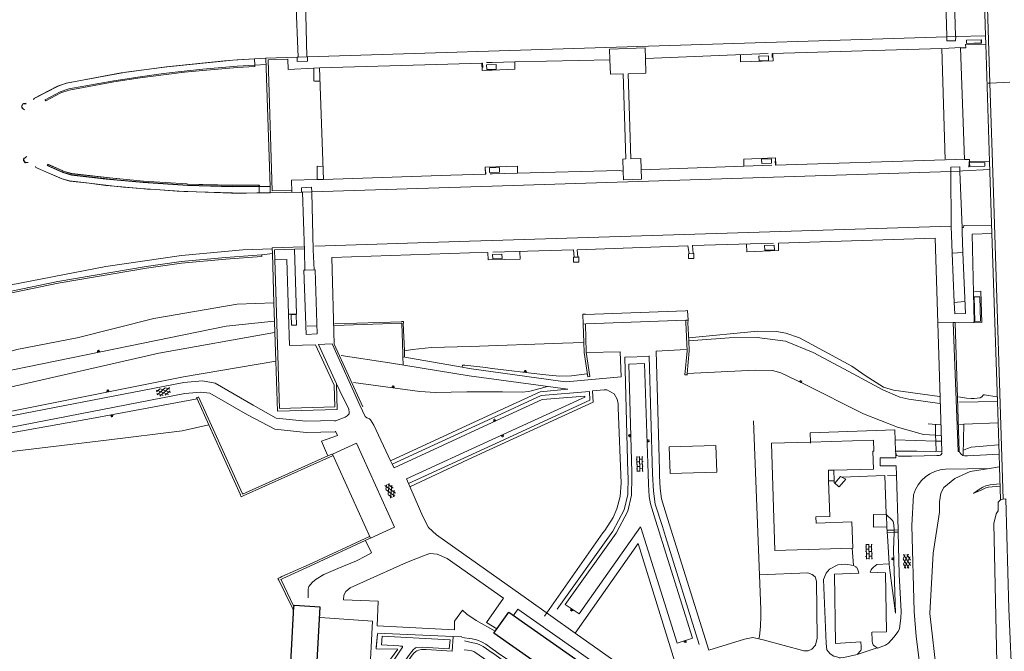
# Model space of a CAD drawing. Header units: metres. Extents: x 64961 to 73789, y 403835 to 410663.
# Tile 124 of 135: x 69789 to 70228, y 408548 to 408830. Entities that reach past the tile are written whole.
import ezdxf

# ---------------------------------------------------------------- set-up
doc = ezdxf.new("R2010")
doc.units = ezdxf.units.M
for name, color, linetype, lineweight in [('B-GEO-OG-GEBOUW_hoofdgebouw-G', 2, 'Continuous', 25), ('B-GEO-OG-GEBOUW_overopstal-G', 253, 'Continuous', 0), ('B-GEO-OG-OVLIJNOBJ-G', 253, 'Continuous', 0), ('B-GEO-OG-TALUD-S', 253, 'Continuous', 0), ('B-GEO-OG-VERH_gesl-S', 253, 'Continuous', 0), ('B-GEO-OG-VERH_kntgesl-G', 253, 'Continuous', 0), ('B-GEO-OG-VERH_kntopen-G', 253, 'Continuous', 0), ('B-GEO-OG-VERH_open-S', 253, 'Continuous', 0)]:
    doc.layers.add(name, color=color, linetype=linetype, lineweight=lineweight)

# ---------------------------------------------------------------- blocks, each defined once
blk = doc.blocks.new('S04')
at = {"color": 0}
for p, q in [((0, 0.5), (0.5, 0.5)), ((0, 0.25), (1, 0.25)), ((0, 0), (0.5, 0)), ((0, -0.25), (1, -0.25)), ((0, -0.5), (0.5, -0.5))]:
    blk.add_line(p, q, dxfattribs=at)
blk = doc.blocks.new('S014')
at = {"color": 0}
for p, q in [((0, -0.75), (4.2, 1.67)), ((0, 0.65), (1.78, 1.67)), ((5.07, -1.52), (0, 1.4)), ((2.64, -1.52), (0, 0)), ((1.08, -1.52), (6.15, 1.4)), ((6.15, -0.75), (1.95, 1.67)), ((3.51, -1.52), (6.15, 0)), ((6.15, 0.65), (4.37, 1.67))]:
    blk.add_line(p, q, dxfattribs=at)
blk = doc.blocks.new('S024')
at = {"color": 0}
for p, q in [((0, 1.2), (6.7, 1.2)), ((0, 0), (6.7, 0)), ((0.2, 1.2), (0.2, 0)), ((1.25, 1.5), (1.25, 1.2)), ((1.25, 0), (1.25, -1.2)), ((2.3, 1.2), (2.3, 0)), ((3.35, 1.5), (3.35, 1.2)), ((3.35, 0), (3.35, -1.2)), ((4.4, 1.2), (4.4, 0)), ((5.45, 1.5), (5.45, 1.2)), ((5.45, 0), (5.45, -1.2)), ((6.5, 1.2), (6.5, 0)), ((0, -1.2), (6.7, -1.2)), ((0.2, -1.2), (0.2, -1.5)), ((2.3, -1.2), (2.3, -1.5)), ((4.4, -1.2), (4.4, -1.5)), ((6.5, -1.2), (6.5, -1.5))]:
    blk.add_line(p, q, dxfattribs=at)

msp = doc.modelspace()

# ---------------------------------------------------------------- linework, layer by layer
at = {"layer": 'B-GEO-OG-GEBOUW_hoofdgebouw-G'}
for points in [[(69910.226, 408543.008), (69911.635, 408568.173)], [(69910.31, 408541.816), (69921.872, 408541.184), (69923.36, 408567.904), (69911.656, 408568.544), (69911.635, 408568.173)], [(70044.216, 408539.808), (70037.552, 408530.336), (70000.736, 408556.192), (70007.376, 408565.664), (70044.216, 408539.808)]]:
    msp.add_lwpolyline(points, dxfattribs=at)
at = {"layer": 'B-GEO-OG-GEBOUW_overopstal-G'}
msp.add_lwpolyline([(70079.291, 408627.504), (70100.175, 408628.087), (70099.732, 408639.93), (70078.848, 408639.347), (70079.291, 408627.504)], dxfattribs=at)
at = {"layer": 'B-GEO-OG-OVLIJNOBJ-G'}
for points in [[(70202.616, 408822.336), (70201.96, 408848), (70201.688, 408857.056)], [(70206.6, 408822.528), (70205.744, 408848.064)], [(69913.448, 408813.12), (69912.528, 408838.816), (69912.224, 408847.808)], [(70219.199, 408847.645), (70219.992, 408822.718)], [(69917.399, 408813.312), (69916.797, 408838.424)], [(70202.685, 408822.179), (69917.744, 408813.312)], [(70202.68, 408822.336), (70202.685, 408822.179)], [(70202.685, 408822.179), (70202.736, 408820.48), (70206.616, 408820.512), (70206.65, 408822.303)], [(70202.685, 408822.179), (70206.65, 408822.303)], [(70206.65, 408822.303), (70219.992, 408822.718)], [(70206.65, 408822.303), (70206.656, 408822.592)], [(70219.992, 408822.718), (70220.056, 408822.72)], [(70219.992, 408822.718), (70220.11, 408819.007)], [(70052.474, 408811.968), (70052.32, 408816.736), (70068.192, 408817.248), (70068.336, 408812.576)], [(70200.848, 408817.056), (70208.928, 408817.44)], [(70220.11, 408819.007), (70211.008, 408818.816), (70211.136, 408817.344), (70208.816, 408817.312), (70210.568, 408767.584), (70212.736, 408767.456), (70212.528, 408764.096)], [(70211.46, 408819.297), (70211.44, 408819.296), (70211.384, 408820.736), (70211.408, 408820.736)], [(70211.408, 408820.736), (70217.928, 408820.926)], [(70211.46, 408819.297), (70211.408, 408820.736)], [(70211.46, 408819.297), (70211.464, 408819.2), (70218.112, 408819.424), (70218.072, 408820.928), (70217.928, 408820.926)], [(70217.928, 408820.926), (70217.96, 408819.488), (70211.46, 408819.297)], [(70220.136, 408819.008), (70220.11, 408819.007)], [(70220.11, 408819.007), (70221.776, 408766.622)], [(69900.988, 408755.488), (69899.12, 408812.64), (69913, 408813.152)], [(69913.448, 408813.12), (69913.128, 408813.152), (69913.088, 408811.264), (69917.688, 408811.328), (69917.742, 408813.243)], [(69913.368, 408813.088), (69917.742, 408813.243)], [(69913.456, 408813.12), (69913.448, 408813.12)], [(69917.399, 408813.312), (69917.368, 408813.312)], [(69917.4, 408813.28), (69917.399, 408813.312)], [(69917.399, 408813.312), (69917.744, 408813.312)], [(69917.742, 408813.243), (69917.744, 408813.312)], [(69917.742, 408813.243), (69917.872, 408813.248)], [(70123.096, 408814.752), (70068.336, 408812.576)], [(70125.136, 408814.496), (70125.2, 408811.488), (70110.752, 408811.008), (70110.656, 408814.176)], [(70123.168, 408813.76), (70123.232, 408811.648), (70118.96, 408811.488), (70118.872, 408813.632), (70123.168, 408813.76)], [(70126.208, 408766.784), (70126.328, 408765.056), (70202, 408767.36), (70200.48, 408817.024), (70124.824, 408814.752), (70124.848, 408812.992)], [(69894.128, 408809.568), (69886.264, 408809.12), (69871.048, 408807.776), (69862.744, 408806.944), (69853.424, 408805.824), (69843.008, 408804.448), (69831.264, 408802.656), (69811.224, 408798.976), (69807.464, 408797.664), (69800.737, 408794.181)], [(69894.144, 408809.023), (69886.328, 408808.576), (69871.08, 408807.232), (69862.824, 408806.4), (69853.512, 408805.28), (69843.064, 408803.904), (69831.344, 408802.112), (69811.408, 408798.432), (69807.712, 408797.184), (69801.036, 408793.715)], [(69884.452, 408811.753), (69855.04, 408808.832), (69848.073, 408807.921)], [(69884.452, 408811.753), (69880.648, 408811.52), (69854.632, 408808.8), (69848.073, 408807.921)], [(69893.987, 408812.378), (69886.296, 408811.936), (69884.452, 408811.753)], [(69893.99, 408812.337), (69884.452, 408811.753)], [(69893.987, 408812.378), (69893.984, 408812.448)], [(69899.096, 408812.672), (69893.987, 408812.378)], [(69893.99, 408812.337), (69893.987, 408812.378)], [(69898.944, 408812.64), (69893.99, 408812.337)], [(69894.128, 408809.568), (69893.99, 408812.337)], [(69894.128, 408809.568), (69899.12, 408809.856)], [(69894.144, 408809.024), (69894.176, 408809.472)], [(69894.168, 408809.024), (69894.144, 408809.023)], [(69920.504, 408808.269), (69909.008, 408807.584), (69908.832, 408812.288), (69900.08, 408811.904), (69901.992, 408753.536), (69910.696, 408753.76)], [(69995.353, 408810.517), (69975.208, 408809.856), (69922.976, 408808.416)], [(69995.353, 408810.517), (69995.352, 408810.528)], [(70010.074, 408811.011), (70010.128, 408807.744), (70000, 408807.328), (69995.584, 408807.168), (69995.353, 408810.517)], [(69995.832, 408808.512), (69995.68, 408810.528), (69995.353, 408810.517)], [(70010.074, 408811.011), (70000, 408810.784), (69997.504, 408810.72)], [(70000, 408807.68), (70001.816, 408807.744), (70001.76, 408809.856), (69997.536, 408809.696), (69997.592, 408807.616), (70000, 408807.68)], [(70010.072, 408811.136), (70010.074, 408811.011)], [(70052.474, 408811.968), (70010.074, 408811.011)], [(70052.48, 408811.968), (70052.474, 408811.968)], [(70058.409, 408762.338), (70058.232, 408767.712), (70059.552, 408767.776), (70058.336, 408805.76), (70052.68, 408805.568), (70052.474, 408811.968)], [(70068.336, 408812.576), (70068.544, 408806.016), (70060.616, 408805.792), (70061.848, 408767.808), (70066.304, 408767.968), (70066.6, 408758.72), (70058.536, 408758.464), (70058.409, 408762.338)], [(69835.946, 408806.297), (69834.568, 408806.112), (69810.176, 408801.632), (69806.216, 408800.192), (69795.664, 408794.688), (69795.448, 408794.272)], [(69835.946, 408806.297), (69810.136, 408801.536), (69806.472, 408800.224), (69795.808, 408794.688), (69795.528, 408794.24)], [(69848.073, 408807.921), (69836.68, 408806.432), (69835.946, 408806.297)], [(69848.073, 408807.921), (69835.946, 408806.297)], [(69922.976, 408808.416), (69920.504, 408808.269)], [(69920.504, 408808.32), (69920.504, 408808.269)], [(69920.504, 408808.269), (69920.552, 408802.4)], [(69922.976, 408808.416), (69924.768, 408758.592), (69981.544, 408760.48), (69996.956, 408760.954)], [(69920.752, 408802.496), (69922.984, 408802.464)], [(70221.915, 408801.596), (70221.176, 408801.568)], [(70230.763, 408801.934), (70221.915, 408801.596)], [(69791.448, 408789.728), (69790.512, 408790.432), (69790.428, 408790.509), (69790.305, 408790.713), (69790.255, 408790.871), (69790.233, 408791.201), (69790.288, 408791.424), (69790.46, 408791.769), (69790.572, 408791.94)], [(69790.572, 408791.94), (69790.514, 408791.839), (69790.36, 408791.456), (69790.327, 408791.194), (69790.394, 408790.812), (69790.47, 408790.629), (69790.633, 408790.394), (69790.736, 408790.304), (69791.52, 408789.728)], [(69792.232, 408792.576), (69791.24, 408792.48), (69791.095, 408792.446), (69790.838, 408792.283), (69790.627, 408792.032), (69790.572, 408791.94)], [(69790.572, 408791.94), (69790.773, 408792.158), (69791.011, 408792.295), (69791.144, 408792.32), (69792.248, 408792.384)], [(69801.016, 408793.728), (69800.688, 408794.144)], [(69800.72, 408794.208), (69800.737, 408794.181)], [(69800.737, 408794.181), (69800.728, 408794.176)], [(69800.737, 408794.181), (69801.036, 408793.715)], [(69801.036, 408793.715), (69801, 408793.696)], [(69801.036, 408793.715), (69801.048, 408793.696)], [(69793.096, 408766.11), (69792.008, 408766.08), (69791.876, 408766.095), (69791.643, 408766.225), (69791.448, 408766.447), (69791.16, 408766.976), (69791.106, 408767.13), (69791.078, 408767.482), (69791.131, 408767.741), (69791.158, 408767.788)], [(69791.158, 408767.788), (69791.145, 408767.544), (69791.176, 408767.341), (69791.312, 408766.976), (69791.611, 408766.468), (69791.799, 408766.256), (69792.023, 408766.129), (69792.152, 408766.112), (69793.096, 408766.11)], [(69791.158, 408767.788), (69791.254, 408767.954), (69791.344, 408768.032), (69792.504, 408768.8)], [(69792.336, 408768.768), (69791.368, 408768.16), (69791.271, 408768.075), (69791.223, 408768.005), (69791.161, 408767.837), (69791.158, 408767.788)], [(69793.168, 408766.112), (69793.096, 408766.11)], [(69801.853, 408765.202), (69801.64, 408764.896)], [(69801.68, 408764.832), (69808.624, 408761.728), (69812.464, 408760.576), (69827.92, 408758.816), (69844.472, 408757.216), (69864.344, 408755.968), (69884.328, 408755.36), (69896.175, 408755.424)], [(69801.853, 408765.202), (69801.704, 408764.832)], [(69895.952, 408755.456), (69884.12, 408755.424), (69864.312, 408756), (69844.488, 408757.376), (69832.568, 408758.432), (69812.488, 408760.736), (69808.56, 408761.856), (69801.728, 408764.832)], [(69808.231, 408762.574), (69801.936, 408765.408), (69801.853, 408765.202)], [(69801.952, 408765.344), (69801.853, 408765.202)], [(69808.231, 408762.574), (69801.976, 408765.312)], [(70011.336, 408761.447), (70011.344, 408764.576), (69996.872, 408764.128), (69996.956, 408760.954)], [(70066.472, 408762.976), (70124.632, 408765.024)], [(70112.232, 408764.704), (70112.16, 408767.712), (70126.32, 408768.224), (70126.448, 408765.152)], [(70124.512, 408767.84), (70124.576, 408765.824), (70120.144, 408765.664), (70120.072, 408767.712), (70124.512, 408767.84)], [(70202.352, 408767.328), (70210.48, 408767.648)], [(70219.592, 408766.208), (70219.648, 408764.512), (70212.92, 408764.32), (70212.864, 408765.984), (70219.592, 408766.208)], [(70221.776, 408766.622), (70212.984, 408766.4)], [(70221.848, 408766.624), (70221.776, 408766.622)], [(70221.776, 408766.622), (70222.805, 408734.494)], [(69796.376, 408764.416), (69796.6, 408763.936), (69802.119, 408761.565)], [(69802.119, 408761.565), (69796.632, 408764), (69796.48, 408764.384)], [(69808.319, 408758.901), (69807.808, 408759.04), (69802.119, 408761.565)], [(69802.119, 408761.565), (69808.319, 408758.901)], [(69832.219, 408759.024), (69812.624, 408761.28), (69808.776, 408762.336), (69808.231, 408762.574)], [(69808.231, 408762.574), (69808.832, 408762.304), (69812.52, 408761.184), (69828, 408759.424), (69832.219, 408759.024)], [(70204.493, 408762.228), (70000, 408755.648), (69919.544, 408753.118)], [(69924.28, 408764.448), (69921.92, 408764.512), (69921.968, 408758.624), (69924.632, 408758.656)], [(69996.956, 408760.954), (69997.136, 408760.96), (69997.08, 408762.944)], [(69996.96, 408760.8), (69996.956, 408760.954)], [(70003.296, 408761.856), (69998.856, 408761.728), (69998.808, 408763.776), (70003.224, 408763.904), (70003.296, 408761.856)], [(70011.336, 408761.447), (70000, 408761.152), (69999.032, 408761.12)], [(70011.336, 408761.447), (70056.584, 408762.624), (70058.409, 408762.338)], [(70011.336, 408761.447), (70011.336, 408761.376)], [(70058.409, 408762.338), (70058.424, 408762.336)], [(70204.493, 408762.228), (70204.4, 408764.128), (70208.448, 408764.224), (70208.483, 408762.357)], [(70204.493, 408762.228), (70208.483, 408762.357)], [(70204.616, 408737.728), (70204.493, 408762.228)], [(70208.483, 408762.357), (70209.824, 408762.4), (70221.872, 408763.04)], [(70209.528, 408737.152), (70208.488, 408762.08), (70208.483, 408762.357)], [(69820.331, 408756.912), (69811.576, 408758.016), (69808.319, 408758.901)], [(69808.319, 408758.901), (69808.368, 408758.88), (69811.752, 408757.888), (69820.331, 408756.912)], [(69831.524, 408755.64), (69827.824, 408755.968), (69820.331, 408756.912)], [(69820.331, 408756.912), (69831.524, 408755.64)], [(69833.991, 408758.855), (69832.632, 408758.976), (69832.219, 408759.024)], [(69832.219, 408759.024), (69833.991, 408758.855)], [(69863.88, 408756.607), (69844.528, 408757.92), (69833.991, 408758.855)], [(69833.991, 408758.855), (69844.52, 408757.856), (69863.88, 408756.607)], [(69863.88, 408756.607), (69864.368, 408756.575)], [(69895.96, 408756), (69884.152, 408755.968), (69864.368, 408756.575)], [(69864.368, 408756.575), (69884.328, 408756), (69896.2, 408756.032)], [(69895.936, 408755.872), (69895.984, 408755.52), (69896.181, 408755.519)], [(69896.181, 408755.519), (69896.216, 408755.936)], [(69921.976, 408758.56), (69910.6, 408758.272), (69910.744, 408752.896)], [(69843.198, 408754.604), (69831.524, 408755.64)], [(69831.524, 408755.64), (69835.672, 408755.168), (69843.198, 408754.604)], [(69849.891, 408754.102), (69846.216, 408754.336), (69843.198, 408754.604)], [(69843.198, 408754.604), (69849.891, 408754.102)], [(69862.556, 408753.296), (69849.891, 408754.102)], [(69849.891, 408754.102), (69859.576, 408753.376), (69862.556, 408753.296)], [(69889.674, 408752.566), (69883.832, 408752.544), (69864.312, 408753.184), (69862.556, 408753.296)], [(69862.556, 408753.296), (69889.674, 408752.566)], [(69895.054, 408752.586), (69889.674, 408752.566)], [(69889.674, 408752.566), (69890.48, 408752.544), (69895.054, 408752.586)], [(69895.054, 408752.586), (69901.016, 408752.64)], [(69901.064, 408752.608), (69895.054, 408752.586)], [(69896.175, 408755.424), (69896.112, 408752.8)], [(69896.175, 408755.424), (69896.181, 408755.519)], [(69896.175, 408755.424), (69896.2, 408755.424)], [(69896.181, 408755.519), (69900.988, 408755.488)], [(69914.984, 408752.928), (69901.08, 408752.672), (69900.988, 408755.488)], [(69900.988, 408755.488), (69901, 408755.488)], [(69919.544, 408753.12), (69919.448, 408755.2), (69914.952, 408754.912), (69914.984, 408752.96)], [(69915.144, 408752.992), (69919.544, 408753.118)], [(69915.4, 408752.928), (69916.296, 408726.848)], [(69919.552, 408752.736), (69920.24, 408727.264), (69920.648, 408718.368)], [(70209.528, 408737.152), (70210.168, 408737.216), (70210.288, 408738.016), (70222.568, 408738.208)], [(69920.88, 408728.832), (69989.928, 408731.104), (70000, 408731.36), (70204.616, 408737.728)], [(70204.616, 408737.728), (70205.1, 408725.728)], [(70209.854, 408725.983), (70209.48, 408735.04), (70209.528, 408737.152)], [(70222.805, 408734.494), (70214.008, 408734.208), (70214.877, 408694.935)], [(70222.856, 408734.496), (70222.805, 408734.494)], [(70222.805, 408734.494), (70225.217, 408659.519)], [(70125.44, 408730.176), (70089.312, 408729.088), (70089.592, 408725.568)], [(70127.632, 408730.24), (70127.632, 408726.976), (70113.552, 408726.304), (70113.352, 408729.536)], [(70127.704, 408730.176), (70197.416, 408732.384), (70198.637, 408694.718)], [(69901.856, 408727.744), (69888.872, 408727.264), (69861.512, 408724.768), (69827.816, 408719.776), (69780.032, 408710.624), (69690.904, 408692.768), (69517.864, 408681.248), (69444.832, 408676.288), (69445.048, 408672.896), (69449.56, 408673.248)], [(69902.032, 408725.525), (69897.264, 408725.024), (69897.256, 408724.256)], [(69916.096, 408728.544), (69901.952, 408728.096), (69902.032, 408725.525)], [(69902.136, 408725.536), (69902.032, 408725.525)], [(69902.032, 408725.525), (69902.718, 408703.519)], [(69911.912, 408727.514), (69903.032, 408727.232), (69903.168, 408722.72)], [(69909.268, 408698.468), (69912.832, 408698.592), (69911.912, 408727.514)], [(69916.128, 408727.648), (69911.912, 408727.514)], [(69911.912, 408727.514), (69911.912, 408727.52)], [(69916.32, 408726.848), (69916.535, 408718.129)], [(69942.336, 408657.152), (69929.488, 408685.184), (69928.512, 408723.744), (69989.864, 408725.952), (69998.098, 408725.984)], [(69998.096, 408726.08), (69998.098, 408725.984)], [(70012.376, 408726.368), (70012.448, 408723.072), (69998.168, 408722.784), (69998.098, 408725.984)], [(69998.112, 408725.984), (69998.098, 408725.984)], [(70004.368, 408725.344), (70004.416, 408723.296), (70000.24, 408723.168), (70000.192, 408725.216), (70004.368, 408725.344)], [(70036.483, 408724.003), (70036.232, 408727.296), (70000.272, 408726.176)], [(70087.792, 408725.632), (70087.24, 408729.024), (70037.952, 408727.264), (70038.219, 408724.027)], [(70089.856, 408725.536), (70089.896, 408723.328), (70087.552, 408723.296), (70087.488, 408725.504), (70089.856, 408725.536)], [(70125.776, 408729.312), (70125.84, 408727.136), (70121.52, 408727.008), (70121.456, 408729.184), (70125.776, 408729.312)], [(70209.854, 408725.983), (70205.1, 408725.728)], [(70205.1, 408725.728), (70205.986, 408703.755)], [(70205.986, 408703.755), (70206.192, 408698.656), (70210.976, 408698.784), (70209.854, 408725.983)], [(70209.872, 408725.984), (70209.854, 408725.983)], [(69897.16, 408725.024), (69881.16, 408723.84), (69861.392, 408722.08), (69845.8, 408719.84), (69806.352, 408713.12), (69778.96, 408707.52), (69735.248, 408698.912), (69694.92, 408690.784), (69691.024, 408690.048), (69686.696, 408689.504), (69637.984, 408686.336), (69600, 408683.84), (69594.856, 408683.488), (69553.864, 408680.8), (69517.136, 408678.304), (69449.384, 408673.92)], [(69897.208, 408724.256), (69881.248, 408723.072), (69861.504, 408721.312), (69845.92, 408719.104), (69806.52, 408712.384), (69779.12, 408706.752), (69735.392, 408698.144), (69695.064, 408690.048), (69691.144, 408689.28), (69686.76, 408688.704), (69638.024, 408685.536), (69600, 408683.04), (69594.896, 408682.72), (69553.936, 408680.032), (69517.184, 408677.568), (69449.408, 408673.184)], [(69909.268, 408698.468), (69908.504, 408722.848), (69903.168, 408722.72)], [(69903.168, 408722.72), (69905.208, 408656.416), (69929.864, 408657.152), (69929.56, 408666.816), (69921.24, 408684.928), (69909.704, 408684.576), (69909.268, 408698.468)], [(70036.483, 408724.003), (70036.224, 408724), (70036.256, 408721.664), (70038.624, 408721.728), (70038.592, 408724.032), (70038.219, 408724.027)], [(70038.219, 408724.027), (70036.483, 408724.003)], [(70036.488, 408723.936), (70036.483, 408724.003)], [(70038.219, 408724.027), (70038.224, 408723.968)], [(69916.535, 408718.129), (69916.016, 408718.112), (69917.016, 408689.504), (69922.016, 408689.696), (69921.04, 408718.272), (69916.535, 408718.129)], [(69916.535, 408718.129), (69916.536, 408718.08)], [(70214.877, 408694.935), (70218.272, 408694.816), (70217.776, 408708.864), (70214.96, 408708.64)], [(69902.718, 408703.519), (69886.328, 408702.944), (69849.224, 408696.544), (69814.968, 408687.968), (69788.104, 408682.816), (69762.064, 408675.392), (69741.008, 408669.632), (69719.184, 408665.568), (69712.248, 408662.368), (69692.984, 408659.04), (69669.192, 408656.832), (69648.92, 408649.984), (69627.336, 408646.816), (69611.928, 408644.64), (69605.26, 408643.724)], [(69902.718, 408703.519), (69902.76, 408703.52)], [(69902.718, 408703.519), (69903.527, 408677.562)], [(70205.986, 408703.755), (70205.856, 408703.744)], [(70210.632, 408704.16), (70205.986, 408703.755)], [(70217.696, 408695.36), (70215.2, 408695.296), (70214.84, 408706.272), (70217.352, 408706.336), (70217.696, 408695.36)], [(70086.176, 408700.032), (70041.56, 408698.432)], [(70087.384, 408695.872), (70087.136, 408700.16), (70086.224, 408700)], [(69902.752, 408695.424), (69881.44, 408693.248), (69819.072, 408680.448), (69760.704, 408668.448), (69708.416, 408656.128), (69663.184, 408647.392), (69624.64, 408640.512), (69605.431, 408637.4)], [(69909.16, 408698.464), (69909.268, 408698.468)], [(69912.768, 408693.696), (69912.616, 408698.368), (69910.376, 408698.304), (69910.528, 408693.632), (69912.768, 408693.696)], [(69929.736, 408694.176), (69959.616, 408695.168)], [(69929.736, 408693.504), (69959.64, 408694.528)], [(69959.56, 408695.2), (69960.44, 408695.264), (69960.4, 408694.464)], [(69959.664, 408694.496), (69960.224, 408680.768), (69960.208, 408679.456)], [(69960.36, 408694.496), (69960.84, 408682.209)], [(70041.536, 408698.496), (70040.488, 408698.496), (70040.568, 408694.048)], [(70040.84, 408685.951), (70040.592, 408694.112), (70041.696, 408694.24), (70086.311, 408695.84)], [(70085.872, 408671.488), (70086.856, 408682.144), (70086.272, 408694.784), (70086.311, 408695.84)], [(70087.657, 408686.664), (70087.296, 408694.72), (70087.336, 408695.808), (70086.312, 408695.872), (70086.311, 408695.84)], [(70206.439, 408694.781), (70205.466, 408694.773)], [(70214.877, 408694.935), (70214.88, 408694.784), (70206.464, 408694.72), (70208.238, 408637.241)], [(70214.616, 408694.944), (70214.877, 408694.935)], [(69902.968, 408690.336), (69851.456, 408681.184), (69779.752, 408664.8), (69706.704, 408650.08), (69629.824, 408635.552), (69605.551, 408633.136)], [(69917.488, 408693.216), (69921.712, 408693.376)], [(70041.544, 408694.112), (70041.912, 408681.632), (70043.52, 408670.72)], [(70087.744, 408688.032), (70118.464, 408690.88), (70126.789, 408690.846), (70130.92, 408690.131), (70136.944, 408688), (70160.288, 408675.328), (70166.304, 408671.249), (70174.388, 408666.04), (70178.864, 408664.704), (70199.384, 408661.856)], [(70040.84, 408685.951), (70031.424, 408685.568), (69990.144, 408684.096), (69973.002, 408683.647), (69964.496, 408682.784), (69960.84, 408682.209)], [(70040.84, 408685.951), (70040.856, 408685.952)], [(70040.84, 408685.951), (70040.976, 408681.472), (70042.584, 408670.592)], [(70086.951, 408672.064), (70087.856, 408682.208), (70087.657, 408686.664)], [(70087.657, 408686.664), (70087.536, 408686.656)], [(70199.568, 408658.72), (70185.68, 408660.608), (70181.704, 408661.503), (70174.184, 408664.768), (70158.928, 408673.024), (70143.056, 408681.472), (70130.76, 408686.56), (70118.2, 408688.16), (70105.656, 408687.904), (70087.657, 408686.664)], [(69960.832, 408682.208), (69960.84, 408682.209)], [(69960.84, 408682.209), (69960.896, 408680.768), (69960.896, 408679.456)], [(70041.976, 408681.504), (70057.032, 408681.76), (70057.48, 408670.56), (70032.968, 408668.288), (70031.672, 408668.448), (70030.528, 408668.672), (69989.816, 408674.272), (69986.682, 408674.82)], [(70086.528, 408682.816), (70073.12, 408682.016), (70074.536, 408629.024), (70074.64, 408626.368), (70074.888, 408620.736), (70075.464, 408616.096), (70078.152, 408607.328), (70096.65, 408548.647)], [(69037.423, 408563.423), (69100.96, 408565.12), (69124.648, 408565.952), (69157.688, 408568.064), (69199.736, 408574.976), (69232.28, 408584.896), (69264.864, 408596.8), (69304.152, 408608.704), (69338.536, 408613.12), (69388.288, 408614.56), (69458.8, 408617.28), (69516.528, 408618.816), (69596.984, 408621.024), (69600, 408621.344), (69610.248, 408621.824), (69625.256, 408624.128), (69673.536, 408633.184), (69732.696, 408644.832), (69789.536, 408655.968), (69862.424, 408670.592), (69903.527, 408677.562)], [(69903.527, 408677.562), (69903.56, 408677.568)], [(69903.527, 408677.562), (69904.224, 408655.2), (69930.896, 408656), (69930.552, 408667.104)], [(69954.744, 408633.119), (70000, 408654.048), (70021.416, 408663.936), (70033.672, 408665.056), (69989.816, 408670.976), (69954.24, 408676.896), (69932.624, 408680.032)], [(69960.208, 408679.456), (69960.32, 408675.968)], [(69960.208, 408679.456), (69986.682, 408674.82)], [(70028.928, 408566.944), (70053.8, 408601.696), (70058.904, 408611.232), (70060.464, 408618.048), (70060.592, 408625.792), (70060.512, 408627.776), (70059.176, 408679.296), (70069.968, 408679.584)], [(70069.96, 408679.904), (70069.968, 408679.584)], [(70069.968, 408679.584), (70071.456, 408627.36), (70071.936, 408619.52), (70072.712, 408613.76), (70075.896, 408603.904), (70077.256, 408599.392), (70092.32, 408551.168)], [(70042.256, 408671.904), (70035.4, 408671.072), (70029.968, 408670.816), (70022.368, 408671.616), (70000, 408674.304), (69999.856, 408674.336), (69997.201, 408674.73), (69991.858, 408675.319), (69987.848, 408675.744), (69986.84, 408675.84), (69986.682, 408674.82)], [(70197.695, 408644.606), (70192.32, 408644.896), (70180.688, 408648.096), (70165.544, 408654.08), (70138.872, 408667.424), (70128.728, 408672.352), (70124.966, 408673.401), (70117.224, 408673.504), (70086.951, 408672.064)], [(69938.168, 408668.128), (69967.688, 408664.032), (69974.679, 408663.548), (69988.752, 408663.84), (70000, 408663.872), (70004.6, 408663.872), (70013.315, 408663.728), (70016.172, 408664.039), (70017.576, 408664.352), (70024.608, 408666.24)], [(70043.48, 408670.784), (70042.664, 408670.656)], [(70085.84, 408671.424), (70086.84, 408671.424)], [(70086.888, 408671.36), (70086.951, 408672.064)], [(69955.441, 408631.65), (70000, 408652.16), (70021.872, 408662.272), (70043.32, 408664.064), (70043.544, 408660.16), (70000, 408640.16), (69962.679, 408623.007)], [(69963.345, 408621.472), (69989.32, 408633.728), (69998.728, 408638.069), (70044.984, 408659.328), (70044.792, 408664.32), (70049.872, 408664.8), (70051.064, 408664.736), (70054.44, 408662.944), (70055.736, 408660.608), (70056.096, 408658.496), (70056.192, 408656.8), (70057.472, 408623.104), (70057.056, 408617.28), (70055.624, 408611.776), (70053.896, 408607.84), (70050.168, 408602.112), (70049.392, 408600.992), (70023.384, 408563.872)], [(69868.418, 408660.84), (69823, 408652.256), (69771.296, 408643.072), (69711.04, 408630.016), (69641.328, 408617.184), (69615.872, 408613.504), (69605.552, 408612.512), (69600, 408612.352)], [(69868.248, 408661.216), (69868.418, 408660.84)], [(69869.072, 408661.568), (69868.256, 408661.312)], [(69868.544, 408660.864), (69868.418, 408660.84)], [(69868.418, 408660.84), (69873.683, 408649.163)], [(69869.144, 408661.6), (69888.624, 408618.4)], [(70207.856, 408661.632), (70211.504, 408661.024), (70213.524, 408660.86), (70214.884, 408660.905), (70217.584, 408661.216), (70218.253, 408661.664), (70219.03, 408662.517), (70219.496, 408662.624), (70224.992, 408661.6)], [(70208.032, 408659.232), (70225.217, 408659.519)], [(70225.217, 408659.519), (70225.288, 408659.52)], [(70225.217, 408659.519), (70225.522, 408650.047)], [(70118.804, 408553.732), (70119.176, 408554.976), (70119.608, 408559.264), (70119.84, 408564.032), (70119.744, 408566.816), (70116.496, 408650.912)], [(69873.683, 408649.163), (69861.8, 408646.496), (69828.112, 408642.304), (69781.936, 408636.832), (69729.168, 408626.688), (69669.664, 408614.112), (69625.984, 408606.848), (69606.808, 408604.608), (69600, 408604.352), (69592.272, 408603.616), (69516.672, 408601.44), (69459.832, 408599.2), (69395.04, 408597.824), (69335.216, 408595.04)], [(69873.776, 408649.184), (69873.683, 408649.163)], [(69873.683, 408649.163), (69887.728, 408618.016)], [(70141.965, 408641.489), (70141.824, 408645.664), (70179.544, 408646.88), (70179.868, 408637.408)], [(70194.436, 408649.594), (70199.864, 408649.184)], [(70197.695, 408644.606), (70197.584, 408649.344)], [(70208.336, 408649.376), (70210.295, 408649.453)], [(70210.032, 408635.808), (70210.295, 408649.453)], [(70210.295, 408649.453), (70225.522, 408650.047)], [(70210.295, 408649.453), (70210.296, 408649.504)], [(70225.522, 408650.047), (70225.544, 408650.048)], [(70225.522, 408650.047), (70225.97, 408636.129)], [(70152.28, 408628.965), (70169.936, 408629.472), (70169.688, 408637.504), (70170.128, 408637.504), (70169.976, 408642.336), (70141.965, 408641.489)], [(70179.712, 408642.464), (70197.757, 408641.932)], [(70197.757, 408641.932), (70197.695, 408644.606)], [(70200.024, 408644.48), (70197.695, 408644.606)], [(70200.497, 408637.313), (70197.864, 408637.376), (70197.757, 408641.932)], [(70197.757, 408641.932), (70200.35, 408641.856)], [(70160.744, 408594.208), (70125.936, 408593.152), (70124.496, 408640.96), (70141.965, 408641.489)], [(70141.984, 408640.928), (70141.965, 408641.489)], [(70179.868, 408637.408), (70179.8, 408637.408)], [(70197.856, 408637.312), (70189.384, 408637.408), (70179.868, 408637.408)], [(70179.868, 408637.408), (70179.896, 408636.575)], [(70200.544, 408637.312), (70200.497, 408637.313)], [(70225.584, 408640.256), (70218.896, 408639.648), (70215.341, 408639.4), (70213.586, 408639.16), (70211.908, 408638.691), (70211.112, 408638.336), (70210.184, 408637.856)], [(69888.64, 408618.304), (69926.75, 408635.364)], [(69889.024, 408617.472), (69928.888, 408635.328)], [(69928.824, 408636.16), (69945.824, 408598.656), (69956.424, 408603.488)], [(70179.896, 408636.575), (70179.904, 408636.352)], [(70208.238, 408637.241), (70208.24, 408637.184)], [(70150.006, 408624.125), (70149.864, 408628.896), (70152.28, 408628.965)], [(70152.28, 408628.965), (70152.434, 408624.128)], [(70221.763, 408629.76), (70213.144, 408628.32), (70206.208, 408625.312), (70201.384, 408621.28), (70200, 408618.656), (70199.432, 408614.848), (70199.392, 408610.176), (70196.664, 408591.904), (70195.136, 408564.96), (70198.176, 408537.696), (70203.272, 408493.248), (70209.032, 408448.768), (70223.784, 408379.2), (70233.624, 408337.408), (70248.192, 408289.472), (70255.472, 408268.256), (70273.425, 408225.919)], [(70226.152, 408630.47), (70226.624, 408615.808), (70226.745, 408615.825)], [(70152.784, 408623.168), (70155.296, 408626.08), (70155.904, 408625.785)], [(70176.288, 408626.528), (70180.2, 408626.656)], [(70214.684, 408618.666), (70216.358, 408619.813), (70218.752, 408621.394), (70220.024, 408621.984), (70222.041, 408622.471), (70226.272, 408622.912)], [(70226.256, 408621.76), (70221.28, 408621.376), (70220.126, 408621.089), (70217.936, 408620.032), (70214.684, 408618.666)], [(69887.704, 408618.016), (69888.08, 408617.056), (69889.024, 408617.44)], [(70214.576, 408618.592), (70214.684, 408618.666)], [(70214.684, 408618.666), (70214.584, 408618.624)], [(70431.451, 408000), (70428.816, 408003.52), (70330.624, 408152.64), (70303.624, 408207.168), (70280.52, 408263.2), (70260.064, 408324.256), (70236.72, 408430.464), (70225.216, 408529.248), (70223.648, 408605.152), (70224.728, 408609.44), (70225.52, 408610.752), (70225.576, 408611.712), (70225.608, 408614.688), (70226.745, 408615.825)], [(70226.745, 408615.825), (70227.736, 408615.968)], [(70226.745, 408615.825), (70226.824, 408615.904)], [(70175.544, 408609.184), (70175.778, 408608.976)], [(70175.768, 408609.344), (70175.778, 408608.976)], [(70175.778, 408608.976), (70175.92, 408603.712)], [(70175.778, 408608.976), (70178.32, 408606.72), (70178.763, 408606.117), (70179.12, 408604.608), (70179.2, 408602.304), (70179.197, 408602.208)], [(70179.197, 408602.208), (70176.144, 408602.208)], [(70179.197, 408602.208), (70179.164, 408601.247)], [(70181.01, 408602.301), (70179.197, 408602.208)], [(70181.072, 408602.304), (70181.01, 408602.301)], [(69904.936, 408579.904), (69904.488, 408580.608), (69905.464, 408581.088), (69906.288, 408581.472), (69918.376, 408586.944), (69945.256, 408599.392)], [(69945.648, 408598.592), (69918.736, 408586.144), (69906.672, 408580.672), (69905.856, 408580.256)], [(70179.164, 408601.247), (70176.16, 408601.216)], [(70179.164, 408601.247), (70178.896, 408593.312), (70179.832, 408565.12), (70177.08, 408585.408), (70176.979, 408587.189)], [(70181.034, 408601.34), (70179.164, 408601.247)], [(70181.112, 408601.344), (70181.034, 408601.34)], [(69905.832, 408580.288), (69911.635, 408568.173)], [(69904.952, 408579.84), (69910.792, 408567.68)], [(69910.832, 408567.552), (69911.416, 408566.336)], [(69911.635, 408568.173), (69911.672, 408568.096)], [(69952.128, 408541.664), (69947.64, 408544.288), (69945.696, 408544.512), (69946.664, 408561.6), (69923.36, 408563.232)], [(70041.952, 408541.44), (70043.872, 408544.16), (70011.448, 408566.944), (70009.528, 408564.192)], [(69982.606, 408554.752), (69982.2, 408548.256), (69970.624, 408549.024), (69968.536, 408548.928), (69967.139, 408548.665), (69966.464, 408548.384), (69965.954, 408548.078), (69965.096, 408547.296), (69963.92, 408545.856), (69958.464, 408537.856), (69952.568, 408541.888), (69957.912, 408549.12), (69948.336, 408549.344), (69948.816, 408555.872), (69948.28, 408549.984)], [(69948.752, 408556.288), (69982.608, 408554.784), (69982.606, 408554.752)], [(69958.352, 408550.624), (69959.088, 408550.528), (69959.594, 408550.485), (69959.848, 408550.432), (69959.908, 408550.403), (69960.017, 408550.306), (69960.069, 408550.214), (69960.079, 408550.121), (69960.064, 408550.08), (69959.784, 408549.6), (69955.248, 408542.88), (69958.872, 408540.608), (69963.128, 408546.816), (69963.632, 408547.36), (69964.736, 408548.832), (69965.827, 408549.65), (69966.472, 408549.856), (69968.792, 408549.984), (69980.816, 408549.312), (69981.264, 408553.312), (69950.976, 408554.848), (69950.672, 408551.072), (69958.344, 408550.592)], [(69986.512, 408554.624), (69982.608, 408554.752)], [(69986.48, 408554.336), (69991.08, 408553.696), (69992.985, 408553.301), (69993.919, 408553.007), (69995.276, 408552.444), (69997.152, 408551.328), (70000, 408549.248), (70001.472, 408548.192), (70003.296, 408546.912), (70032.487, 408527.745), (70040.368, 408521.664), (70044.36, 408518.304)], [(69987.68, 408552.832), (69990.592, 408552.16), (69993.023, 408551.589), (69994.216, 408551.2), (69996.045, 408550.291), (70000, 408547.552), (70000.16, 408547.424), (70013.635, 408537.654), (70040.992, 408518.656)], [(70034.672, 408513.632), (70033.912, 408515.712), (70032.464, 408518.752), (70030.232, 408521.28), (70028.344, 408522.72), (70027.216, 408523.488), (69992.28, 408547.808), (69991.865, 408548.048), (69990.952, 408548.352), (69989.064, 408548.672), (69987.496, 408548.864)]]:
    msp.add_lwpolyline(points, dxfattribs=at)
at = {"layer": 'B-GEO-OG-VERH_kntgesl-G'}
for points in [[(70219.428, 408878.258), (70221.915, 408801.596)], [(70221.915, 408801.596), (70223.496, 408752.832), (70227.736, 408615.968)], [(70198.637, 408694.718), (70200.35, 408641.856)], [(70205.466, 408694.773), (70198.688, 408694.72)], [(70205.466, 408694.773), (70207.68, 408637.216), (70208.238, 408637.241)], [(69929.856, 408650.784), (69934.536, 408652.64), (69935.358, 408653.117), (69935.712, 408653.45), (69936.176, 408654.08), (69936.296, 408654.688), (69936.071, 408656.145), (69935.816, 408656.864), (69933.544, 408661.28), (69930.584, 408667.52), (69922.56, 408685.056), (69925.432, 408685.152), (69928.67, 408685.243)], [(69928.68, 408685.248), (69941.032, 408658.016), (69943.36, 408652.96), (69944.048, 408652.33), (69945.309, 408651.782), (69945.792, 408651.36), (69947.232, 408648.96), (69954.744, 408633.119)], [(69929.984, 408651.104), (69916.944, 408650.784), (69903.68, 408652.192), (69893.4, 408658.016), (69876.568, 408667.712), (69870.896, 408668.736), (69862.592, 408668.128), (69768.624, 408649.92), (69713.36, 408638.848), (69659.408, 408627.968), (69614.952, 408620.64), (69579.48, 408618.368), (69480.416, 408615.456), (69429.328, 408613.856), (69395.952, 408612.704), (69333.576, 408610.336)], [(69930.104, 408646.08), (69917.04, 408645.792), (69903.16, 408647.168), (69890.992, 408653.632), (69874.088, 408663.36), (69870.128, 408663.808), (69863.008, 408663.104), (69769.576, 408644.992), (69714.328, 408633.92), (69660.408, 408623.04), (69615.752, 408615.68), (69600, 408614.656), (69579.776, 408613.376), (69516.48, 408611.52), (69480.568, 408610.432), (69429.504, 408608.864), (69396.152, 408607.648), (69333.768, 408605.312)], [(69961.769, 408625.106), (70000, 408642.624), (70041.312, 408661.504), (70041.24, 408661.92), (70022.28, 408660.544), (70000, 408650.208), (69956.252, 408629.941), (69955.441, 408631.65)], [(69930.224, 408646.4), (69931.104, 408644.448), (69923.96, 408641.856), (69926.608, 408635.68)], [(70200.35, 408641.856), (70200.497, 408637.313)], [(69956.424, 408603.488), (69939.448, 408640.96), (69928.824, 408636.16)], [(70200.497, 408637.313), (70200.512, 408636.864)], [(70208.238, 408637.241), (70208.392, 408637.248)], [(69926.75, 408635.364), (69928.528, 408636.16)], [(69954.744, 408633.119), (69955.441, 408631.65)], [(70180.232, 408626.784), (70180.16, 408630.88), (70172.968, 408630.848), (70173.04, 408634.528), (70179.984, 408634.432), (70179.88, 408636.32)], [(70179.896, 408636.575), (70179.872, 408636.64)], [(70200.568, 408636.48), (70200.08, 408635.744), (70199.874, 408635.6), (70199.312, 408635.552), (70198.288, 408635.488), (70186.864, 408635.174), (70181.152, 408635.232), (70180.447, 408635.423), (70180.232, 408635.68), (70179.896, 408636.575)], [(70225.952, 408636.128), (70211.904, 408635.328), (70210.519, 408635.339), (70209.856, 408635.486), (70209.096, 408636.032), (70208.376, 408637.056)], [(70225.97, 408636.129), (70226.152, 408630.47)], [(70221.763, 408629.76), (70202.136, 408629.408)], [(70225.976, 408630.464), (70221.763, 408629.76)], [(69961.769, 408625.106), (69969.044, 408608.331), (69971.636, 408603.388), (69975.117, 408600.14), (70015.266, 408571.729), (70036.943, 408556.327)], [(70180.232, 408626.72), (70181.01, 408602.301)], [(70187.776, 408618.016), (70187.072, 408604.256)], [(70227.736, 408615.968), (70228.933, 408616.208), (70230.376, 408567.168), (70231.968, 408530.016), (70235.856, 408483.68), (70242.336, 408435.04), (70254.6, 408373.568), (70269.976, 408316.832), (70293.208, 408249.984), (70319.992, 408188.608), (70356.544, 408120.416), (70403.872, 408048.48), (70428.952, 408015.616)], [(70181.01, 408602.301), (70181.034, 408601.34)], [(70193.28, 408524.896), (70190.69, 408541.802), (70189.047, 408554.827), (70188.19, 408565.896), (70187.072, 408604.256)], [(70181.034, 408601.34), (70181.488, 408582.496), (70182.32, 408565.856), (70182.208, 408562.88), (70181.544, 408558.336), (70180.938, 408556.956), (70179.096, 408554.528), (70176.74, 408551.859), (70175.296, 408550.944), (70171.848, 408549.536)], [(69946.229, 408592.114), (69943.568, 408597.63)], [(70036.943, 408556.327), (70059.254, 408540.474), (70062.419, 408539.097), (70065.084, 408538.907), (70081.451, 408543.45), (70065.059, 408596.315), (70036.943, 408556.327)], [(69917.936, 408572), (69917.92, 408575.84), (69918.21, 408577.019), (69919.888, 408579.008), (69921.514, 408580.338), (69924.984, 408582.432), (69931.173, 408585.132), (69939.455, 408588.59), (69943.464, 408590.592), (69946.229, 408592.114)], [(69961.752, 408587.776), (69970.192, 408591.097), (69972.216, 408591.755), (69975.515, 408591.52), (69979.96, 408589.547), (70005.026, 408571.869), (69997.46, 408561.036), (70002.085, 408558.117)], [(69933.736, 408571.136), (69933.816, 408573.184), (69934.688, 408574.88), (69936.736, 408576.448), (69942.568, 408579.2), (69961.752, 408587.776)], [(70161.104, 408586.4), (70157.594, 408587.049), (70154.022, 408586.671), (70150.321, 408584.82), (70148.933, 408582.987), (70147.763, 408580.174), (70148.826, 408551.653), (70149.128, 408548.852), (70150.615, 408546.97), (70152.375, 408545.933), (70154.024, 408545.515)], [(70096.65, 408548.647), (70112.448, 408553.553), (70116.158, 408554.283), (70121.353, 408553.202), (70138.912, 408548.362), (70140.804, 408548.377), (70142.551, 408549.091), (70144.079, 408550.926), (70144.896, 408554.016), (70144.559, 408579.458), (70143.983, 408581.417), (70142.699, 408582.378), (70140.661, 408583.133), (70119.147, 408582.269)], [(69986.816, 408566.534), (69983.148, 408561.542), (69983.2, 408557.756), (69948.674, 408559.597), (69949.226, 408570.544), (69933.736, 408571.136)], [(69986.816, 408566.534), (69988.76, 408564.8), (69992.888, 408561.888), (70001.278, 408557.223)], [(70036.943, 408556.327), (70036.911, 408556.282)], [(70171.664, 408549.696), (70162.688, 408546.816), (70156.752, 408545.408), (70155.356, 408545.228), (70154.659, 408545.294), (70154.024, 408545.515)]]:
    msp.add_lwpolyline(points, dxfattribs=at)
msp.add_lwpolyline([(70202.136, 408629.408, 0.3097268), (70187.776, 408618.016)], format="xyb", dxfattribs=at)
at = {"layer": 'B-GEO-OG-VERH_kntopen-G'}
for points in [[(70032.52, 408569.043), (70055.247, 408600.797), (70060.51, 408610.63), (70062.161, 408617.843), (70062.293, 408625.814), (70062.209, 408627.89), (70060.955, 408676.238), (70067.96, 408676.576)], [(70089.352, 408554.016), (70072.824, 408606.656), (70070.6, 408613.952), (70070.048, 408617.248), (70069.664, 408622.592), (70069.584, 408627.456), (70067.96, 408676.576)], [(70160.744, 408594.208), (70160.392, 408605.856), (70144.4, 408605.376), (70144.296, 408608.16), (70150.472, 408608.352), (70150.006, 408624.125)], [(70150.112, 408624.128), (70152.434, 408624.128)], [(70152.434, 408624.128), (70152.456, 408623.424), (70154.56, 408621.504)], [(70152.448, 408624.128), (70152.434, 408624.128)], [(70155.904, 408625.785), (70157.736, 408624.896), (70154.68, 408621.504)], [(70155.818, 408625.868), (70175.096, 408626.528), (70175.656, 408609.472)], [(70175.92, 408603.712), (70170.056, 408603.552), (70169.928, 408609.184), (70175.768, 408609.344)], [(70032.52, 408569.043), (70038.824, 408564.864), (70066.16, 408603.744)], [(70066.27, 408603.329), (70082.435, 408551.844), (70089.352, 408554.016)], [(70176.979, 408587.189), (70176.408, 408597.312), (70175.923, 408603.7)], [(70160.544, 408594.112), (70161.104, 408586.4), (70162.16, 408585.856), (70162.307, 408585.763), (70162.554, 408585.517), (70162.749, 408585.214), (70163.04, 408584.544), (70163.224, 408584.064), (70163.408, 408583.072), (70152.56, 408582.592), (70153.08, 408551.68), (70164.336, 408552.352), (70164.44, 408550.368), (70164.479, 408549.444), (70164.43, 408548.992), (70164.279, 408548.589), (70164.152, 408548.416), (70162.792, 408546.912)], [(70169.376, 408556.672), (70175.752, 408556.864), (70175.296, 408583.232), (70168.528, 408583.424), (70168.932, 408584.459), (70169.2, 408584.928), (70169.632, 408585.407), (70169.961, 408585.697), (70171.464, 408586.848), (70176.979, 408587.189)], [(70171.784, 408549.632), (70170.192, 408550.72), (70169.893, 408551.024), (70169.748, 408551.279), (70169.552, 408551.84), (70169.372, 408552.69), (70169.336, 408553.12), (70169.232, 408556.64)]]:
    msp.add_lwpolyline(points, dxfattribs=at)

# ---------------------------------------------------------------- block references
at = {"layer": 'B-GEO-OG-TALUD-S'}
for p, rotation in [((69824.575, 408681.576), 101.6010365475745), ((70014.699, 408672.537), 83.14955729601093), ((70137.451, 408668.065), 63.81043280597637), ((69828.747, 408663.835), 101.3467944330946), ((69955.795, 408665.682), 82.09748273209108), ((69830.333, 408653.656), 280.6215549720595), ((70001.228, 408650.778), 114.8837751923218), ((70004.389, 408644.629), 294.5544903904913), ((70061.696, 408644.384), 181.9174314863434), ((70069.102, 408642.022), 1.891433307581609), ((70179.025, 408589.423), 181.9004808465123), ((70035.63, 408566.979), 236.4818693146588), ((70085.911, 408552.935), 287.4286812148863)]:
    msp.add_blockref('S04', p, dxfattribs=dict(at, rotation=rotation))
at = {"layer": 'B-GEO-OG-VERH_gesl-S'}
for p, rotation in [((69850.451, 408663.222), 10.95043426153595), ((69955.976, 408617.066), 114.3870667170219), ((70185.039, 408585.251), 91.89196541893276)]:
    msp.add_blockref('S014', p, dxfattribs=dict(at, rotation=rotation))
at = {"layer": 'B-GEO-OG-VERH_open-S'}
for p, rotation in [((70065.867, 408628.347), 91.37483478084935), ((70168.02, 408589.296), 91.03121267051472)]:
    msp.add_blockref('S024', p, dxfattribs=dict(at, rotation=rotation))

doc.saveas('drawing.dxf')
